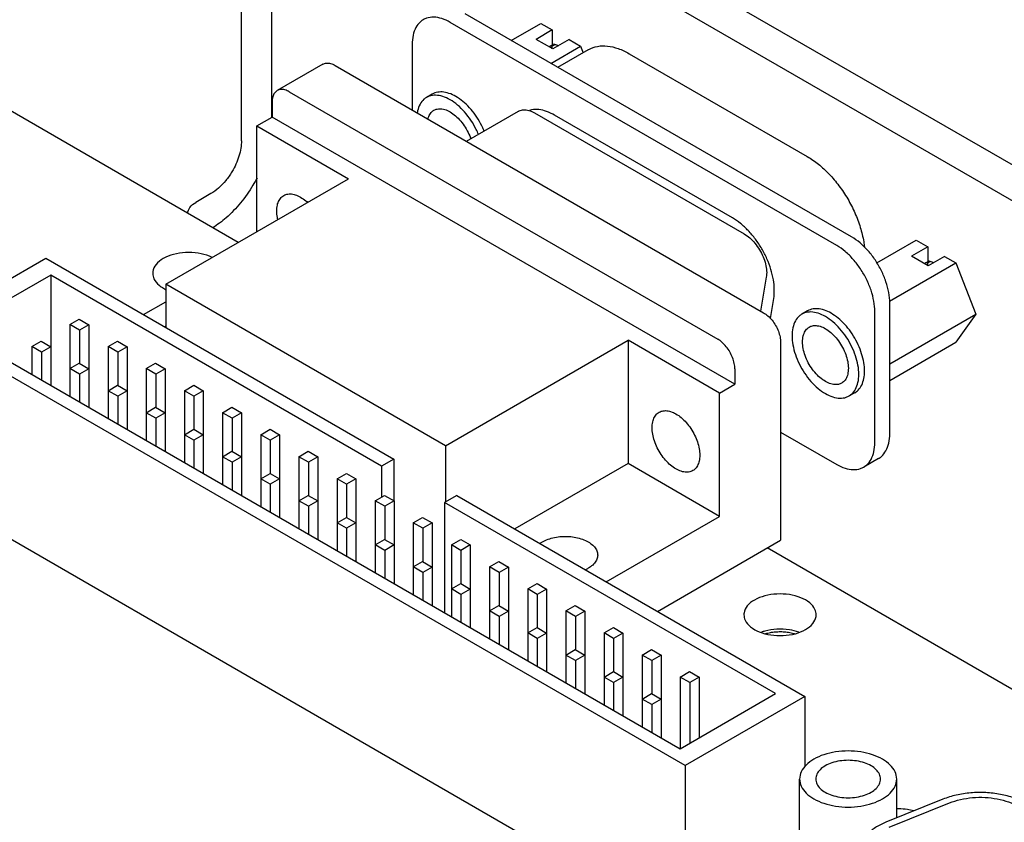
# Model space of a CAD drawing. Header units: inches. Extents: x 0 to 34, y 0 to 22.
# Tile 29 of 32: x 26.7 to 28.5, y 16.5 to 18. Entities that reach past the tile are written whole.
import ezdxf

# ---------------------------------------------------------------- set-up
doc = ezdxf.new("R2010")
doc.units = ezdxf.units.IN
doc.header["$LTSCALE"] = 1.87
doc.header["$MEASUREMENT"] = 0
doc.layers.get('0').update_dxf_attribs({"linetype": 'CONTINUOUS'})

msp = doc.modelspace()

# ---------------------------------------------------------------- linework, layer by layer
at = {"color": 7, "linetype": 'CONTINUOUS'}
for p, q in [((31.4173, 16.065), (25.4069, 19.5353)), ((31.3593, 16.0315), (25.3489, 19.5019)), ((27.1192, 17.5743), (26.0422, 18.1961)), ((27.1817, 17.8066), (27.1817, 18.1506)), ((28.2562, 17.5845), (27.5399, 17.9981)), ((28.2286, 17.5686), (27.5123, 17.9822)), ((27.6254, 17.9487), (27.6803, 17.9803)), ((27.6803, 17.9803), (27.7014, 17.9681)), ((27.7014, 17.9681), (27.6714, 17.9507)), ((27.7014, 17.9681), (27.7014, 17.9402)), ((27.7025, 17.9328), (27.6714, 17.9507)), ((27.7326, 17.9501), (27.7025, 17.9328)), ((27.7326, 17.9501), (27.7537, 17.9379)), ((27.4416, 17.9413), (27.4416, 17.8201)), ((27.7014, 17.9402), (27.6956, 17.9368)), ((27.6989, 17.9062), (27.7537, 17.9379)), ((27.7063, 17.9408), (27.7014, 17.938)), ((27.7014, 17.9334), (27.7014, 17.938)), ((27.7117, 17.8989), (27.7683, 17.9316)), ((27.7537, 17.9379), (27.7584, 17.9259)), ((27.8441, 17.9241), (28.174, 17.7336)), ((27.2762, 17.9048), (27.1914, 17.8558)), ((27.2987, 17.9025), (28.0928, 17.4441)), ((27.2139, 17.8536), (28.008, 17.3951)), ((27.1821, 17.8352), (27.1821, 17.8066)), ((27.4788, 17.8491), (27.4682, 17.843)), ((27.5425, 17.7618), (27.6388, 17.8175)), ((27.6683, 17.8145), (28.057, 17.5901)), ((27.1538, 17.7903), (27.1821, 17.8066)), ((28.0398, 17.3114), (27.1821, 17.8066)), ((28.0352, 17.6198), (27.7057, 17.8101)), ((27.1538, 17.5943), (27.1538, 17.7903)), ((27.1538, 17.7903), (27.3235, 17.6923)), ((26.9848, 17.4967), (27.3235, 17.6923)), ((28.303, 17.5364), (28.376, 17.5786)), ((28.376, 17.5786), (28.3972, 17.5663)), ((28.3972, 17.5663), (28.3672, 17.549)), ((28.3972, 17.5663), (28.3972, 17.5384)), ((26.5404, 17.4169), (26.7624, 17.5451)), ((26.7624, 17.5451), (27.4076, 17.1726)), ((28.3983, 17.531), (28.3672, 17.549)), ((28.4283, 17.5484), (28.3983, 17.531)), ((28.4283, 17.5484), (28.4495, 17.5362)), ((28.3266, 17.4652), (28.4495, 17.5362)), ((28.3972, 17.5384), (28.3913, 17.535)), ((28.3972, 17.5362), (28.4021, 17.539)), ((28.3972, 17.5316), (28.3972, 17.5362)), ((28.4495, 17.5362), (28.4863, 17.4415)), ((26.7716, 17.5137), (26.5948, 17.4116)), ((26.7716, 17.5137), (26.7716, 17.3095)), ((27.385, 17.1595), (26.7716, 17.5137)), ((28.0981, 17.5098), (28.0876, 17.4471)), ((26.9848, 17.4967), (26.9848, 17.4167)), ((27.5031, 17.1975), (26.9848, 17.4967)), ((28.1056, 17.4332), (28.1118, 17.4702)), ((26.9438, 17.4404), (26.9848, 17.4641)), ((28.3269, 17.2195), (28.3269, 17.462)), ((26.8073, 17.422), (26.8246, 17.432)), ((26.8246, 17.432), (26.8423, 17.4218)), ((28.1746, 17.4474), (28.164, 17.4413)), ((28.2993, 17.2036), (28.2993, 17.4461)), ((28.3269, 17.3494), (28.4863, 17.4415)), ((28.4863, 17.4415), (28.4495, 17.3892)), ((27.9475, 16.6045), (26.5404, 17.4169)), ((26.8073, 17.422), (26.8073, 17.2889)), ((26.825, 17.4118), (26.8073, 17.422)), ((26.8423, 17.4218), (26.825, 17.4118)), ((26.8423, 17.4218), (26.8423, 17.2687)), ((26.5948, 17.4116), (27.9383, 16.6359)), ((26.825, 17.4118), (26.825, 17.3504)), ((26.7366, 17.3812), (26.7539, 17.3912)), ((26.7366, 17.3812), (26.7366, 17.3297)), ((26.7543, 17.371), (26.7366, 17.3812)), ((26.7539, 17.3912), (26.7716, 17.381)), ((26.7716, 17.381), (26.7543, 17.371)), ((26.878, 17.3812), (26.8953, 17.3912)), ((26.878, 17.3812), (26.878, 17.2481)), ((26.8957, 17.371), (26.878, 17.3812)), ((26.8953, 17.3912), (26.913, 17.381)), ((26.913, 17.381), (26.8957, 17.371)), ((26.913, 17.381), (26.913, 17.2279)), ((27.5031, 17.1975), (27.8418, 17.393)), ((27.8418, 17.393), (27.8418, 17.1644)), ((28.0115, 17.295), (27.8418, 17.393)), ((28.1246, 17.3889), (28.1246, 17.0223)), ((28.3269, 17.3184), (28.4495, 17.3892)), ((26.7543, 17.371), (26.7543, 17.3195)), ((26.8957, 17.371), (26.8957, 17.3095)), ((26.8073, 17.3404), (26.8246, 17.3504)), ((26.825, 17.3302), (26.8073, 17.3404)), ((26.8246, 17.3504), (26.8423, 17.3402)), ((26.8423, 17.3402), (26.825, 17.3302)), ((26.9487, 17.3404), (26.966, 17.3504)), ((26.9487, 17.3404), (26.9487, 17.2073)), ((26.9664, 17.3302), (26.9487, 17.3404)), ((26.966, 17.3504), (26.9837, 17.3402)), ((26.9837, 17.3402), (26.9664, 17.3302)), ((26.9837, 17.3402), (26.9837, 17.1871)), ((28.0398, 17.34), (28.0398, 17.3114)), ((26.825, 17.3302), (26.825, 17.2787)), ((26.9664, 17.3302), (26.9664, 17.2687)), ((26.878, 17.2995), (26.8953, 17.3095)), ((26.8953, 17.3095), (26.913, 17.2993)), ((27.0194, 17.2995), (27.0368, 17.3095)), ((27.0368, 17.3095), (27.0544, 17.2993)), ((28.0115, 17.295), (28.0398, 17.3114)), ((26.8957, 17.2893), (26.878, 17.2995)), ((26.913, 17.2993), (26.8957, 17.2893)), ((26.8957, 17.2893), (26.8957, 17.2379)), ((27.0194, 17.2995), (27.0194, 17.1664)), ((27.0371, 17.2893), (27.0194, 17.2995)), ((27.0544, 17.2993), (27.0371, 17.2893)), ((27.0371, 17.2893), (27.0371, 17.2279)), ((27.0544, 17.2993), (27.0544, 17.1462)), ((28.0115, 17.0664), (28.0115, 17.295)), ((28.2621, 17.2958), (28.2515, 17.2897)), ((26.9487, 17.2587), (26.966, 17.2687)), ((26.966, 17.2687), (26.9837, 17.2585)), ((27.0901, 17.2587), (27.1075, 17.2687)), ((27.1075, 17.2687), (27.1251, 17.2585)), ((26.9664, 17.2485), (26.9487, 17.2587)), ((26.9837, 17.2585), (26.9664, 17.2485)), ((26.9664, 17.2485), (26.9664, 17.1971)), ((27.0901, 17.2587), (27.0901, 17.1256)), ((27.1078, 17.2485), (27.0901, 17.2587)), ((27.1251, 17.2585), (27.1078, 17.2485)), ((27.1078, 17.2485), (27.1078, 17.1871)), ((27.1251, 17.2585), (27.1251, 17.1054)), ((27.0194, 17.2179), (27.0368, 17.2279)), ((27.0371, 17.2077), (27.0194, 17.2179)), ((27.0368, 17.2279), (27.0544, 17.2177)), ((27.0544, 17.2177), (27.0371, 17.2077)), ((27.1609, 17.2179), (27.1782, 17.2279)), ((27.1609, 17.2179), (27.1609, 17.0848)), ((27.1785, 17.2077), (27.1609, 17.2179)), ((27.1782, 17.2279), (27.1959, 17.2177)), ((27.1959, 17.2177), (27.1785, 17.2077)), ((27.1959, 17.2177), (27.1959, 17.0646)), ((28.1246, 17.2228), (28.2286, 17.1628)), ((27.0371, 17.2077), (27.0371, 17.1562)), ((27.1785, 17.2077), (27.1785, 17.1462)), ((27.5031, 17.1975), (27.5031, 17.093)), ((27.0901, 17.1771), (27.1075, 17.1871)), ((27.1078, 17.1668), (27.0901, 17.1771)), ((27.1075, 17.1871), (27.1251, 17.1769)), ((27.1251, 17.1769), (27.1078, 17.1668)), ((27.2316, 17.1771), (27.2489, 17.1871)), ((27.2316, 17.1771), (27.2316, 17.044)), ((27.2492, 17.1668), (27.2316, 17.1771)), ((27.2489, 17.1871), (27.2666, 17.1769)), ((27.2666, 17.1769), (27.2492, 17.1668)), ((27.2666, 17.1769), (27.2666, 17.0237)), ((27.1078, 17.1668), (27.1078, 17.1154)), ((27.2492, 17.1668), (27.2492, 17.1054)), ((27.4076, 17.1726), (27.385, 17.1595)), ((27.385, 17.1595), (27.385, 17.1023)), ((27.4076, 17.1726), (27.4076, 17.0954)), ((27.8418, 17.1644), (27.6318, 17.0432)), ((28.0115, 17.0664), (27.8418, 17.1644)), ((28.3062, 17.1738), (28.2786, 17.1578)), ((27.1609, 17.1362), (27.1782, 17.1462)), ((27.1782, 17.1462), (27.1959, 17.136)), ((27.3023, 17.1362), (27.3196, 17.1462)), ((27.3196, 17.1462), (27.3373, 17.136)), ((27.1785, 17.126), (27.1609, 17.1362)), ((27.1959, 17.136), (27.1785, 17.126)), ((27.1785, 17.126), (27.1785, 17.0746)), ((27.3023, 17.1362), (27.3023, 17.0031)), ((27.32, 17.126), (27.3023, 17.1362)), ((27.3373, 17.136), (27.32, 17.126)), ((27.32, 17.126), (27.32, 17.0646)), ((27.3373, 17.136), (27.3373, 16.9829)), ((27.9475, 16.3024), (26.5404, 17.1148)), ((27.2316, 17.0954), (27.2489, 17.1054)), ((27.2489, 17.1054), (27.2666, 17.0952)), ((27.373, 17.0954), (27.3903, 17.1054)), ((27.3903, 17.1054), (27.408, 17.0952)), ((27.5243, 17.1052), (27.5017, 17.0921)), ((27.5243, 17.1052), (28.1695, 16.7326)), ((27.2492, 17.0852), (27.2316, 17.0954)), ((27.2666, 17.0952), (27.2492, 17.0852)), ((27.2492, 17.0852), (27.2492, 17.0338)), ((27.373, 17.0954), (27.373, 16.9623)), ((27.3907, 17.0852), (27.373, 17.0954)), ((27.408, 17.0952), (27.3907, 17.0852)), ((27.3907, 17.0852), (27.3907, 17.0237)), ((27.408, 17.0952), (27.408, 16.9421)), ((27.5017, 17.0921), (27.5017, 16.888)), ((28.1151, 16.738), (27.5017, 17.0921)), ((27.8015, 16.9452), (28.0115, 17.0664)), ((27.3023, 17.0546), (27.3196, 17.0646)), ((27.32, 17.0444), (27.3023, 17.0546)), ((27.3196, 17.0646), (27.3373, 17.0544)), ((27.3373, 17.0544), (27.32, 17.0444)), ((27.4437, 17.0546), (27.461, 17.0646)), ((27.4437, 17.0546), (27.4437, 16.9215)), ((27.4614, 17.0444), (27.4437, 17.0546)), ((27.461, 17.0646), (27.4787, 17.0544)), ((27.4787, 17.0544), (27.4614, 17.0444)), ((27.4787, 17.0544), (27.4787, 16.9013)), ((27.32, 17.0444), (27.32, 16.9929)), ((27.4614, 17.0444), (27.4614, 16.9829)), ((27.373, 17.0137), (27.3903, 17.0237)), ((27.3907, 17.0035), (27.373, 17.0137)), ((27.3903, 17.0237), (27.408, 17.0135)), ((27.408, 17.0135), (27.3907, 17.0035)), ((27.5144, 17.0137), (27.5317, 17.0237)), ((27.5144, 17.0137), (27.5144, 16.8806)), ((27.5321, 17.0035), (27.5144, 17.0137)), ((27.5317, 17.0237), (27.5494, 17.0135)), ((27.5494, 17.0135), (27.5321, 17.0035)), ((27.5494, 17.0135), (27.5494, 16.8604)), ((27.8962, 16.8905), (28.1246, 17.0223)), ((27.3907, 17.0035), (27.3907, 16.9521)), ((27.5321, 17.0035), (27.5321, 16.9421)), ((29.1768, 16.3862), (28.0999, 17.0081)), ((27.4437, 16.9729), (27.461, 16.9829)), ((27.461, 16.9829), (27.4787, 16.9727)), ((27.5851, 16.9729), (27.6024, 16.9829)), ((27.6024, 16.9829), (27.6201, 16.9727)), ((27.4614, 16.9627), (27.4437, 16.9729)), ((27.4787, 16.9727), (27.4614, 16.9627)), ((27.4614, 16.9627), (27.4614, 16.9113)), ((27.5851, 16.9729), (27.5851, 16.8398)), ((27.6028, 16.9627), (27.5851, 16.9729)), ((27.6201, 16.9727), (27.6028, 16.9627)), ((27.6028, 16.9627), (27.6028, 16.9013)), ((27.6201, 16.9727), (27.6201, 16.8196)), ((27.5144, 16.9321), (27.5317, 16.9421)), ((27.5317, 16.9421), (27.5494, 16.9319)), ((27.6558, 16.9321), (27.6732, 16.9421)), ((27.6732, 16.9421), (27.6908, 16.9319)), ((27.5321, 16.9219), (27.5144, 16.9321)), ((27.5494, 16.9319), (27.5321, 16.9219)), ((27.5321, 16.9219), (27.5321, 16.8704)), ((27.6558, 16.9321), (27.6558, 16.799)), ((27.6735, 16.9219), (27.6558, 16.9321)), ((27.6908, 16.9319), (27.6735, 16.9219)), ((27.6735, 16.9219), (27.6735, 16.8604)), ((27.6908, 16.9319), (27.6908, 16.7788)), ((27.5851, 16.8913), (27.6024, 16.9013)), ((27.6028, 16.8811), (27.5851, 16.8913)), ((27.6024, 16.9013), (27.6201, 16.8911)), ((27.6201, 16.8911), (27.6028, 16.8811)), ((27.7265, 16.8913), (27.7439, 16.9013)), ((27.7265, 16.8913), (27.7265, 16.7582)), ((27.7442, 16.8811), (27.7265, 16.8913)), ((27.7439, 16.9013), (27.7615, 16.8911)), ((27.7615, 16.8911), (27.7442, 16.8811)), ((27.7615, 16.8911), (27.7615, 16.738)), ((27.6028, 16.8811), (27.6028, 16.8296)), ((27.7442, 16.8811), (27.7442, 16.8196)), ((27.6558, 16.8504), (27.6732, 16.8604)), ((27.6735, 16.8402), (27.6558, 16.8504)), ((27.6732, 16.8604), (27.6908, 16.8502)), ((27.6908, 16.8502), (27.6735, 16.8402)), ((27.7973, 16.8504), (27.8146, 16.8604)), ((27.7973, 16.8504), (27.7973, 16.7173)), ((27.8149, 16.8402), (27.7973, 16.8504)), ((27.8146, 16.8604), (27.8323, 16.8502)), ((27.8323, 16.8502), (27.8149, 16.8402)), ((27.8323, 16.8502), (27.8323, 16.6971)), ((27.6735, 16.8402), (27.6735, 16.7888)), ((27.8149, 16.8402), (27.8149, 16.7788)), ((27.7265, 16.8096), (27.7439, 16.8196)), ((27.7439, 16.8196), (27.7615, 16.8094)), ((27.868, 16.8096), (27.8853, 16.8196)), ((27.8853, 16.8196), (27.903, 16.8094)), ((27.7442, 16.7994), (27.7265, 16.8096)), ((27.7615, 16.8094), (27.7442, 16.7994)), ((27.7442, 16.7994), (27.7442, 16.748)), ((27.868, 16.8096), (27.868, 16.6765)), ((27.8856, 16.7994), (27.868, 16.8096)), ((27.903, 16.8094), (27.8856, 16.7994)), ((27.8856, 16.7994), (27.8856, 16.738)), ((27.903, 16.8094), (27.903, 16.6563)), ((27.7973, 16.7688), (27.8146, 16.7788)), ((27.8146, 16.7788), (27.8323, 16.7686)), ((27.9387, 16.7688), (27.956, 16.7788)), ((27.956, 16.7788), (27.9737, 16.7686)), ((27.8149, 16.7586), (27.7973, 16.7688)), ((27.8323, 16.7686), (27.8149, 16.7586)), ((27.8149, 16.7586), (27.8149, 16.7071)), ((27.9564, 16.7586), (27.9387, 16.7688)), ((27.9387, 16.7688), (27.9387, 16.6361)), ((27.9737, 16.7686), (27.9564, 16.7586)), ((27.9564, 16.7586), (27.9564, 16.6463)), ((27.9737, 16.7686), (27.9737, 16.6563)), ((27.868, 16.728), (27.8853, 16.738)), ((27.8853, 16.738), (27.903, 16.7277)), ((27.9383, 16.6359), (28.1151, 16.738)), ((27.8856, 16.7177), (27.868, 16.728)), ((27.903, 16.7277), (27.8856, 16.7177)), ((28.1695, 16.7326), (27.9475, 16.6045)), ((28.1695, 16.7326), (28.1695, 16.6025)), ((27.8856, 16.7177), (27.8856, 16.6663)), ((27.9475, 16.6045), (27.9475, 16.3024)), ((28.1598, 16.3854), (28.1598, 16.5797)), ((28.3398, 16.5076), (28.3398, 16.5797)), ((28.4256, 16.5422), (28.3199, 16.4995)), ((28.326, 16.4903), (28.4374, 16.5354))]:
    msp.add_line(p, q, dxfattribs=at)
at = {"color": 3, "linetype": 'CONTINUOUS'}
for p, q in [((27.1251, 17.7628), (27.1251, 18.118)), ((27.0686, 17.6648), (27.0403, 17.6485))]:
    msp.add_line(p, q, dxfattribs=at)
at = {"color": 7, "linetype": 'CONTINUOUS'}
for points, knots in [([(27.4623, 17.9871), (27.4604, 17.986), (27.4549, 17.9821), (27.4476, 17.9726), (27.4426, 17.9579), (27.4416, 17.9471), (27.4416, 17.9413)], [0, 0, 0, 0, 0.123264, 0.38182, 0.671181, 1, 1, 1, 1]), ([(27.5123, 17.9822), (27.5073, 17.985), (27.4974, 17.9896), (27.4822, 17.9926), (27.4703, 17.991), (27.4642, 17.9882), (27.4623, 17.9871)], [0, 0, 0, 0, 0.328786, 0.61812, 0.876647, 1, 1, 1, 1]), ([(27.7684, 17.9316), (27.7686, 17.9317), (27.7738, 17.9347), (27.7855, 17.9387), (27.8044, 17.9391), (27.8245, 17.9341), (27.8375, 17.9279), (27.8441, 17.9241)], [0, 0, 0, 0, 0.010623, 0.226058, 0.457018, 0.713596, 1, 1, 1, 1]), ([(27.2762, 17.9048), (27.2782, 17.9059), (27.2831, 17.9073), (27.291, 17.9063), (27.2962, 17.904), (27.2987, 17.9025)], [0, 0, 0, 0, 0.292811, 0.620133, 1, 1, 1, 1]), ([(27.1914, 17.8558), (27.1894, 17.8546), (27.1857, 17.8511), (27.1826, 17.8438), (27.1821, 17.8382), (27.1821, 17.8352)], [0, 0, 0, 0, 0.292743, 0.620096, 1, 1, 1, 1]), ([(27.2139, 17.8536), (27.2113, 17.855), (27.2062, 17.8573), (27.1982, 17.8584), (27.1934, 17.8569), (27.1914, 17.8558)], [0, 0, 0, 0, 0.379867, 0.707189, 1, 1, 1, 1]), ([(27.5751, 17.7807), (27.5743, 17.7826), (27.571, 17.7901), (27.5643, 17.8027), (27.5539, 17.8174), (27.5422, 17.8303), (27.5297, 17.8407), (27.5168, 17.8483), (27.504, 17.8528), (27.4919, 17.8537), (27.4836, 17.8516), (27.4796, 17.8496), (27.4788, 17.8491)], [0, 0, 0, 0, 0.048443, 0.18886, 0.328255, 0.46265, 0.588536, 0.703293, 0.805718, 0.896688, 0.979792, 1, 1, 1, 1]), ([(27.4682, 17.843), (27.4665, 17.842), (27.4617, 17.8386), (27.4554, 17.8303), (27.4522, 17.8212), (27.4511, 17.8157), (27.451, 17.8145)], [0, 0, 0, 0, 0.165066, 0.511306, 0.898798, 1, 1, 1, 1]), ([(27.5645, 17.7745), (27.5632, 17.7777), (27.5591, 17.7867), (27.5509, 17.8009), (27.5393, 17.8161), (27.5264, 17.829), (27.5127, 17.8388), (27.4989, 17.8452), (27.4856, 17.8478), (27.4752, 17.8464), (27.4698, 17.8439), (27.4682, 17.843)], [0, 0, 0, 0, 0.078483, 0.229047, 0.377106, 0.517907, 0.647503, 0.763399, 0.865388, 0.956518, 1, 1, 1, 1]), ([(27.4708, 17.8032), (27.4716, 17.8061), (27.4738, 17.8118), (27.4783, 17.8169), (27.4813, 17.8188), (27.4819, 17.8192)], [0, 0, 0, 0, 0.463039, 0.895853, 1, 1, 1, 1]), ([(27.4819, 17.8192), (27.4838, 17.8202), (27.4887, 17.8221), (27.4974, 17.8222), (27.5075, 17.819), (27.5176, 17.813), (27.5274, 17.8044), (27.5364, 17.7937), (27.544, 17.7816), (27.5482, 17.7721), (27.55, 17.767), (27.5502, 17.7663)], [0, 0, 0, 0, 0.066007, 0.160818, 0.269102, 0.392694, 0.529895, 0.676728, 0.82791, 0.977627, 1, 1, 1, 1]), ([(27.6388, 17.8175), (27.6392, 17.8177), (27.6421, 17.8192), (27.6487, 17.8208), (27.6586, 17.8193), (27.665, 17.8164), (27.6683, 17.8145)], [0, 0, 0, 0, 0.040819, 0.322019, 0.636983, 1, 1, 1, 1]), ([(27.7057, 17.8101), (27.7009, 17.8128), (27.6914, 17.8174), (27.6768, 17.8209), (27.6659, 17.8208), (27.6602, 17.8194), (27.6589, 17.819)], [0, 0, 0, 0, 0.338371, 0.641505, 0.914372, 1, 1, 1, 1]), ([(28.174, 17.7336), (28.1812, 17.7294), (28.1955, 17.7194), (28.2152, 17.7011), (28.2334, 17.6794), (28.2494, 17.6552), (28.2627, 17.6293), (28.2727, 17.6027), (28.2779, 17.5814), (28.2797, 17.5691), (28.2801, 17.5659)], [0, 0, 0, 0, 0.122486, 0.254562, 0.393583, 0.536309, 0.679214, 0.818756, 0.951653, 1, 1, 1, 1]), ([(27.1464, 17.6803), (27.1396, 17.6688), (27.1245, 17.6474), (27.0993, 17.6209), (27.0807, 17.6069), (27.0718, 17.6014)], [0, 0, 0, 0, 0.366016, 0.715206, 1, 1, 1, 1]), ([(27.1906, 17.6327), (27.1906, 17.6363), (27.1912, 17.6431), (27.1943, 17.6522), (27.1989, 17.6582), (27.2023, 17.6606), (27.2035, 17.6613)], [0, 0, 0, 0, 0.328819, 0.61818, 0.876736, 1, 1, 1, 1]), ([(27.2035, 17.6613), (27.2047, 17.662), (27.2085, 17.6637), (27.2159, 17.6647), (27.2255, 17.6629), (27.2353, 17.6583), (27.2426, 17.653), (27.2466, 17.6495), (27.2476, 17.6486)], [0, 0, 0, 0, 0.082703, 0.256032, 0.450016, 0.670452, 0.916943, 1, 1, 1, 1]), ([(27.1925, 17.6167), (27.1922, 17.618), (27.1911, 17.6233), (27.1906, 17.6287), (27.1906, 17.6327)], [0, 0, 0, 0, 0.252242, 1, 1, 1, 1]), ([(28.1118, 17.4702), (28.1127, 17.4757), (28.1134, 17.4874), (28.1116, 17.5057), (28.1069, 17.5248), (28.0996, 17.5441), (28.09, 17.5629), (28.0784, 17.5805), (28.0651, 17.5962), (28.0508, 17.6095), (28.0405, 17.6168), (28.0352, 17.6198)], [0, 0, 0, 0, 0.094619, 0.198644, 0.310553, 0.428056, 0.548391, 0.668577, 0.785641, 0.896858, 1, 1, 1, 1]), ([(28.057, 17.5901), (28.0607, 17.5879), (28.0679, 17.5827), (28.0774, 17.5727), (28.0857, 17.561), (28.0923, 17.5481), (28.0969, 17.5348), (28.099, 17.522), (28.0988, 17.5136), (28.0981, 17.5098)], [0, 0, 0, 0, 0.134164, 0.280697, 0.434374, 0.589009, 0.738292, 0.876615, 1, 1, 1, 1]), ([(28.3269, 17.462), (28.3269, 17.4685), (28.3255, 17.4819), (28.3202, 17.502), (28.3118, 17.5222), (28.3007, 17.5414), (28.2875, 17.5588), (28.2727, 17.5734), (28.2617, 17.5813), (28.2562, 17.5845)], [0, 0, 0, 0, 0.131235, 0.27382, 0.423756, 0.576232, 0.726171, 0.868759, 1, 1, 1, 1]), ([(28.2993, 17.4461), (28.2993, 17.4525), (28.2979, 17.4659), (28.2926, 17.4861), (28.2842, 17.5062), (28.2731, 17.5255), (28.2599, 17.5428), (28.2451, 17.5575), (28.2342, 17.5654), (28.2286, 17.5686)], [0, 0, 0, 0, 0.131235, 0.27382, 0.423756, 0.576232, 0.726171, 0.868759, 1, 1, 1, 1]), ([(26.9802, 17.5443), (26.9752, 17.5414), (26.9666, 17.5349), (26.961, 17.524), (26.9606, 17.5181), (26.9606, 17.517)], [0, 0, 0, 0, 0.495159, 0.904673, 1, 1, 1, 1]), ([(27.0706, 17.5466), (27.0691, 17.5474), (27.0609, 17.551), (27.0446, 17.5552), (27.0218, 17.5563), (26.9998, 17.553), (26.9861, 17.5478), (26.9802, 17.5443)], [0, 0, 0, 0, 0.053732, 0.287639, 0.53622, 0.779804, 1, 1, 1, 1]), ([(26.9606, 17.517), (26.9606, 17.5136), (26.9627, 17.5048), (26.9708, 17.4957), (26.9778, 17.491), (26.9806, 17.4894)], [0, 0, 0, 0, 0.288615, 0.731203, 1, 1, 1, 1]), ([(28.2802, 17.3359), (28.2802, 17.3411), (28.2792, 17.352), (28.2751, 17.3684), (28.2687, 17.385), (28.2601, 17.4009), (28.2497, 17.4157), (28.238, 17.4285), (28.2254, 17.439), (28.2126, 17.4466), (28.1998, 17.451), (28.1877, 17.452), (28.1794, 17.4499), (28.1754, 17.4478), (28.1746, 17.4474)], [0, 0, 0, 0, 0.089975, 0.187384, 0.289897, 0.394683, 0.498707, 0.599001, 0.692943, 0.778581, 0.855016, 0.922903, 0.98492, 1, 1, 1, 1]), ([(28.0928, 17.4441), (28.0958, 17.4424), (28.1015, 17.4381), (28.1091, 17.43), (28.1156, 17.4204), (28.1206, 17.41), (28.1238, 17.3995), (28.1246, 17.3923), (28.1246, 17.3889)], [0, 0, 0, 0, 0.154291, 0.323193, 0.500006, 0.676817, 0.845715, 1, 1, 1, 1]), ([(28.164, 17.4413), (28.1623, 17.4403), (28.1575, 17.4369), (28.1511, 17.4286), (28.1467, 17.4157), (28.1459, 17.4062), (28.1459, 17.4012)], [0, 0, 0, 0, 0.123264, 0.38182, 0.671181, 1, 1, 1, 1]), ([(28.2696, 17.3298), (28.2696, 17.3354), (28.2684, 17.3471), (28.2638, 17.3647), (28.2564, 17.3824), (28.2467, 17.3992), (28.2351, 17.4144), (28.2222, 17.4272), (28.2085, 17.4371), (28.1947, 17.4434), (28.1814, 17.446), (28.171, 17.4447), (28.1656, 17.4422), (28.164, 17.4413)], [0, 0, 0, 0, 0.096712, 0.201787, 0.312281, 0.424645, 0.53514, 0.640219, 0.736935, 0.823427, 0.89954, 0.96755, 1, 1, 1, 1]), ([(28.1653, 17.39), (28.1653, 17.3937), (28.166, 17.4006), (28.1695, 17.4099), (28.1741, 17.4151), (28.1771, 17.4171), (28.1777, 17.4174)], [0, 0, 0, 0, 0.35258, 0.659806, 0.934018, 1, 1, 1, 1]), ([(28.1777, 17.4174), (28.1796, 17.4185), (28.1844, 17.4204), (28.1932, 17.4204), (28.2032, 17.4173), (28.2134, 17.4112), (28.2232, 17.4026), (28.2322, 17.392), (28.2398, 17.3798), (28.2455, 17.3669), (28.2492, 17.3539), (28.2502, 17.3452), (28.2502, 17.341)], [0, 0, 0, 0, 0.052763, 0.12855, 0.215108, 0.313901, 0.423573, 0.540945, 0.661793, 0.78147, 0.895467, 1, 1, 1, 1]), ([(28.0398, 17.34), (28.0398, 17.3433), (28.0389, 17.3505), (28.0357, 17.3611), (28.0307, 17.3715), (28.0242, 17.381), (28.0167, 17.3891), (28.0109, 17.3934), (28.008, 17.3951)], [0, 0, 0, 0, 0.154285, 0.323183, 0.499994, 0.676807, 0.845709, 1, 1, 1, 1]), ([(28.1459, 17.4012), (28.1459, 17.3956), (28.147, 17.3838), (28.1517, 17.3662), (28.159, 17.3486), (28.1687, 17.3318), (28.1803, 17.3166), (28.1933, 17.3037), (28.207, 17.2939), (28.2207, 17.2875), (28.2341, 17.285), (28.2445, 17.2863), (28.2498, 17.2888), (28.2515, 17.2897)], [0, 0, 0, 0, 0.096712, 0.201787, 0.312281, 0.424645, 0.53514, 0.640219, 0.736935, 0.823427, 0.89954, 0.96755, 1, 1, 1, 1]), ([(28.2377, 17.3135), (28.2359, 17.3125), (28.231, 17.3106), (28.2223, 17.3106), (28.2122, 17.3137), (28.202, 17.3198), (28.1922, 17.3283), (28.1833, 17.339), (28.1757, 17.3511), (28.1699, 17.3641), (28.1663, 17.3771), (28.1653, 17.3858), (28.1653, 17.39)], [0, 0, 0, 0, 0.052763, 0.12855, 0.215108, 0.313901, 0.423573, 0.540945, 0.661793, 0.78147, 0.895467, 1, 1, 1, 1]), ([(28.2502, 17.341), (28.2502, 17.3373), (28.2495, 17.3303), (28.246, 17.3211), (28.2414, 17.3158), (28.2383, 17.3139), (28.2377, 17.3135)], [0, 0, 0, 0, 0.35258, 0.659806, 0.934018, 1, 1, 1, 1]), ([(28.2515, 17.2897), (28.2531, 17.2907), (28.2579, 17.2941), (28.2643, 17.3024), (28.2687, 17.3152), (28.2696, 17.3247), (28.2696, 17.3298)], [0, 0, 0, 0, 0.123264, 0.38182, 0.671181, 1, 1, 1, 1]), ([(28.2621, 17.2958), (28.2644, 17.2972), (28.2695, 17.3012), (28.2756, 17.3101), (28.2795, 17.3222), (28.2802, 17.3312), (28.2802, 17.3359)], [0, 0, 0, 0, 0.173438, 0.418483, 0.691944, 1, 1, 1, 1]), ([(27.8863, 17.231), (27.8863, 17.2345), (27.887, 17.2413), (27.8901, 17.2505), (27.8947, 17.2564), (27.8981, 17.2589), (27.8993, 17.2596)], [0, 0, 0, 0, 0.328819, 0.61818, 0.876736, 1, 1, 1, 1]), ([(27.8993, 17.2596), (27.9005, 17.2602), (27.9043, 17.262), (27.9117, 17.263), (27.9213, 17.2611), (27.9311, 17.2566), (27.9409, 17.2495), (27.9501, 17.2404), (27.9584, 17.2295), (27.9653, 17.2175), (27.9706, 17.2049), (27.9739, 17.1923), (27.9747, 17.1839), (27.9747, 17.1799)], [0, 0, 0, 0, 0.03245, 0.10046, 0.176573, 0.263065, 0.359781, 0.46486, 0.575355, 0.687719, 0.798213, 0.903288, 1, 1, 1, 1]), ([(27.9618, 17.1513), (27.9606, 17.1506), (27.9568, 17.1489), (27.9494, 17.1479), (27.9398, 17.1498), (27.93, 17.1543), (27.9202, 17.1613), (27.911, 17.1705), (27.9027, 17.1814), (27.8958, 17.1934), (27.8905, 17.206), (27.8872, 17.2186), (27.8863, 17.2269), (27.8863, 17.231)], [0, 0, 0, 0, 0.03245, 0.10046, 0.176573, 0.263065, 0.359781, 0.46486, 0.575355, 0.687719, 0.798213, 0.903288, 1, 1, 1, 1]), ([(28.3062, 17.1738), (28.308, 17.1749), (28.3135, 17.1788), (28.3208, 17.1883), (28.3259, 17.2029), (28.3269, 17.2138), (28.3269, 17.2195)], [0, 0, 0, 0, 0.123264, 0.38182, 0.671181, 1, 1, 1, 1]), ([(28.2786, 17.1578), (28.2805, 17.1589), (28.286, 17.1628), (28.2932, 17.1724), (28.2983, 17.187), (28.2993, 17.1979), (28.2993, 17.2036)], [0, 0, 0, 0, 0.123264, 0.38182, 0.671181, 1, 1, 1, 1]), ([(27.9747, 17.1799), (27.9747, 17.1763), (27.9741, 17.1695), (27.971, 17.1604), (27.9664, 17.1544), (27.963, 17.152), (27.9618, 17.1513)], [0, 0, 0, 0, 0.328819, 0.61818, 0.876736, 1, 1, 1, 1]), ([(28.2286, 17.1628), (28.2336, 17.1599), (28.2434, 17.1553), (28.2587, 17.1524), (28.2706, 17.154), (28.2767, 17.1568), (28.2786, 17.1578)], [0, 0, 0, 0, 0.328786, 0.61812, 0.876647, 1, 1, 1, 1]), ([(27.6831, 17.0193), (27.6864, 17.0212), (27.6938, 17.0245), (27.7058, 17.0278), (27.7188, 17.0295), (27.7321, 17.0295), (27.7451, 17.0278), (27.7572, 17.0245), (27.7677, 17.0198), (27.7762, 17.0138), (27.7823, 17.0068), (27.7851, 17.0001), (27.7855, 16.9961), (27.7855, 16.9948)], [0, 0, 0, 0, 0.096715, 0.201793, 0.312287, 0.424652, 0.535146, 0.640223, 0.736939, 0.823431, 0.899547, 0.967561, 1, 1, 1, 1]), ([(27.7855, 16.9948), (27.7855, 16.9935), (27.7851, 16.9894), (27.7823, 16.9828), (27.7762, 16.9758), (27.7709, 16.972), (27.7679, 16.9703)], [0, 0, 0, 0, 0.123313, 0.38186, 0.671206, 1, 1, 1, 1]), ([(28.1905, 16.8841), (28.1905, 16.8876), (28.1885, 16.8963), (28.1782, 16.9079), (28.1614, 16.917), (28.1406, 16.9223), (28.1179, 16.9234), (28.0958, 16.9202), (28.0821, 16.9149), (28.0762, 16.9115)], [0, 0, 0, 0, 0.076619, 0.194114, 0.336741, 0.500691, 0.674927, 0.84566, 1, 1, 1, 1]), ([(28.0762, 16.9115), (28.0712, 16.9086), (28.0626, 16.9021), (28.057, 16.8912), (28.0566, 16.8853), (28.0566, 16.8842)], [0, 0, 0, 0, 0.495159, 0.904673, 1, 1, 1, 1]), ([(28.0566, 16.8842), (28.0566, 16.8807), (28.0587, 16.872), (28.069, 16.8604), (28.0857, 16.8513), (28.1066, 16.846), (28.1293, 16.8449), (28.1514, 16.8481), (28.165, 16.8534), (28.171, 16.8568)], [0, 0, 0, 0, 0.076619, 0.194114, 0.336741, 0.500691, 0.674927, 0.84566, 1, 1, 1, 1]), ([(28.171, 16.8568), (28.176, 16.8597), (28.1845, 16.8662), (28.1902, 16.8771), (28.1906, 16.883), (28.1905, 16.8841)], [0, 0, 0, 0, 0.495159, 0.904673, 1, 1, 1, 1]), ([(28.1582, 16.852), (28.1526, 16.8539), (28.1392, 16.8571), (28.1179, 16.8581), (28.1004, 16.8555), (28.091, 16.8527), (28.0889, 16.8519)], [0, 0, 0, 0, 0.25263, 0.582559, 0.905858, 1, 1, 1, 1]), ([(28.0972, 16.8493), (28.0985, 16.8497), (28.1027, 16.8508), (28.1102, 16.8522), (28.1196, 16.853), (28.1294, 16.8529), (28.1393, 16.8519), (28.1465, 16.8504), (28.1503, 16.8492), (28.151, 16.849)], [0, 0, 0, 0, 0.077153, 0.241394, 0.415824, 0.597121, 0.778048, 0.962933, 1, 1, 1, 1]), ([(28.3398, 16.5797), (28.3398, 16.5844), (28.3374, 16.5942), (28.3277, 16.6069), (28.3131, 16.6175), (28.2944, 16.6255), (28.2728, 16.6306), (28.2498, 16.6323), (28.2268, 16.6306), (28.2052, 16.6256), (28.192, 16.6199), (28.1862, 16.6165)], [0, 0, 0, 0, 0.076957, 0.163006, 0.262863, 0.376598, 0.501107, 0.631432, 0.761756, 0.886266, 1, 1, 1, 1]), ([(28.1862, 16.6165), (28.181, 16.6135), (28.1719, 16.6069), (28.1622, 16.5942), (28.1598, 16.5844), (28.1598, 16.5797)], [0, 0, 0, 0, 0.379882, 0.707235, 1, 1, 1, 1]), ([(28.3098, 16.5797), (28.3098, 16.5828), (28.3082, 16.5893), (28.3017, 16.5979), (28.292, 16.6049), (28.2795, 16.6103), (28.2652, 16.6136), (28.2498, 16.6148), (28.2344, 16.6136), (28.2201, 16.6103), (28.2113, 16.6065), (28.2074, 16.6042)], [0, 0, 0, 0, 0.076957, 0.163006, 0.262863, 0.376598, 0.501107, 0.631432, 0.761756, 0.886266, 1, 1, 1, 1]), ([(28.2074, 16.6042), (28.2039, 16.6022), (28.1979, 16.5979), (28.1914, 16.5893), (28.1898, 16.5828), (28.1898, 16.5797)], [0, 0, 0, 0, 0.379882, 0.707235, 1, 1, 1, 1]), ([(28.1598, 16.5797), (28.1598, 16.5751), (28.1622, 16.5653), (28.1719, 16.5526), (28.1865, 16.542), (28.2052, 16.5339), (28.2268, 16.5289), (28.2498, 16.5272), (28.2728, 16.5289), (28.2944, 16.5339), (28.3076, 16.5396), (28.3134, 16.543)], [0, 0, 0, 0, 0.076957, 0.163006, 0.262863, 0.376598, 0.501107, 0.631432, 0.761756, 0.886266, 1, 1, 1, 1]), ([(28.1898, 16.5797), (28.1898, 16.5767), (28.1914, 16.5701), (28.1979, 16.5616), (28.2076, 16.5546), (28.2201, 16.5492), (28.2344, 16.5459), (28.2498, 16.5447), (28.2652, 16.5459), (28.2795, 16.5492), (28.2883, 16.553), (28.2922, 16.5552)], [0, 0, 0, 0, 0.076957, 0.163006, 0.262863, 0.376598, 0.501107, 0.631432, 0.761756, 0.886266, 1, 1, 1, 1]), ([(28.2922, 16.5552), (28.2957, 16.5572), (28.3017, 16.5616), (28.3082, 16.5701), (28.3098, 16.5767), (28.3098, 16.5797)], [0, 0, 0, 0, 0.379882, 0.707235, 1, 1, 1, 1]), ([(28.3134, 16.543), (28.3186, 16.546), (28.3277, 16.5526), (28.3374, 16.5653), (28.3398, 16.5751), (28.3398, 16.5797)], [0, 0, 0, 0, 0.379882, 0.707235, 1, 1, 1, 1]), ([(28.5792, 16.5345), (28.5723, 16.5385), (28.5569, 16.5453), (28.5318, 16.5519), (28.5047, 16.5551), (28.4771, 16.5547), (28.4505, 16.5506), (28.4335, 16.5454), (28.4256, 16.5422)], [0, 0, 0, 0, 0.151648, 0.316712, 0.490165, 0.665981, 0.837875, 1, 1, 1, 1]), ([(28.4374, 16.5354), (28.444, 16.5381), (28.4582, 16.5424), (28.4804, 16.5458), (28.5034, 16.5461), (28.526, 16.5435), (28.5469, 16.538), (28.5597, 16.5323), (28.5655, 16.5289)], [0, 0, 0, 0, 0.162125, 0.334019, 0.509835, 0.683288, 0.848352, 1, 1, 1, 1]), ([(28.3713, 16.5205), (28.3675, 16.5216), (28.3583, 16.5236), (28.3476, 16.5244), (28.341, 16.5243), (28.3398, 16.5242)], [0, 0, 0, 0, 0.378879, 0.883998, 1, 1, 1, 1]), ([(28.3199, 16.4995), (28.3131, 16.4968), (28.3006, 16.4906), (28.2848, 16.4785), (28.2738, 16.4646), (28.2693, 16.4521), (28.2688, 16.4448), (28.2688, 16.4428)], [0, 0, 0, 0, 0.272793, 0.516423, 0.73151, 0.925394, 1, 1, 1, 1])]:
    msp.add_open_spline(points, degree=3, knots=knots, dxfattribs=at)
for points in [[(27.7018, 17.9423), (27.7043, 17.9419), (27.7069, 17.9412), (27.7093, 17.9403)], [(27.7014, 17.938), (27.7, 17.9381), (27.6985, 17.9382), (27.6971, 17.9381)], [(27.7093, 17.9403), (27.7104, 17.9399), (27.7115, 17.9394), (27.7126, 17.9389)], [(27.1542, 17.6942), (27.1517, 17.6895), (27.1491, 17.6848), (27.1464, 17.6803)], [(28.3976, 17.5406), (28.4001, 17.5402), (28.4027, 17.5395), (28.4051, 17.5386)], [(28.3972, 17.5362), (28.3958, 17.5364), (28.3943, 17.5364), (28.3929, 17.5363)], [(28.4051, 17.5386), (28.4062, 17.5381), (28.4073, 17.5377), (28.4084, 17.5372)], [(26.9806, 17.4894), (26.9819, 17.4887), (26.9832, 17.488), (26.9846, 17.4873)], [(26.9827, 17.4181), (26.9833, 17.4185), (26.984, 17.419), (26.9847, 17.4194)], [(27.6785, 17.0163), (27.68, 17.0174), (27.6815, 17.0184), (27.6831, 17.0193)], [(27.7679, 16.9703), (27.7662, 16.9693), (27.7643, 16.9683), (27.7625, 16.9675)]]:
    msp.add_open_spline(points, degree=3, dxfattribs=at)
at = {"color": 3, "linetype": 'CONTINUOUS'}
for points, knots in [([(27.1251, 17.7628), (27.1251, 17.7582), (27.1243, 17.7485), (27.1208, 17.734), (27.1152, 17.7193), (27.1103, 17.7098), (27.1075, 17.7052)], [0, 0, 0, 0, 0.228921, 0.474915, 0.734125, 1, 1, 1, 1]), ([(27.1075, 17.7052), (27.1041, 17.6995), (27.0966, 17.6887), (27.0835, 17.675), (27.0736, 17.6677), (27.0686, 17.6648)], [0, 0, 0, 0, 0.353722, 0.691185, 1, 1, 1, 1]), ([(27.0257, 17.6281), (27.0257, 17.632), (27.0291, 17.6407), (27.0362, 17.6461), (27.0403, 17.6485)], [0, 0, 0, 0, 0.449257, 1, 1, 1, 1])]:
    msp.add_open_spline(points, degree=3, knots=knots, dxfattribs=at)

doc.saveas('drawing.dxf')
